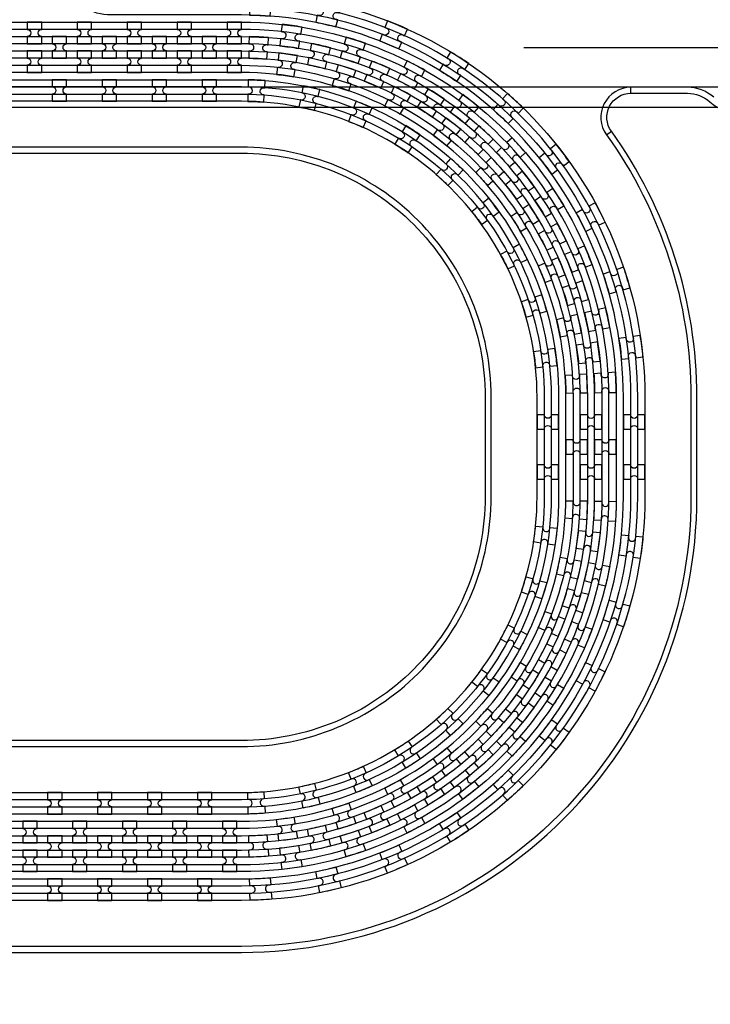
# Model space of a CAD drawing. Extents: x -63500 to 63500, y -63500 to 63500.
# Tile 119 of 256: x -8501 to -5044, y -9920 to -4992. Entities that reach past the tile are written whole.
import ezdxf

# ---------------------------------------------------------------- set-up
doc = ezdxf.new("R2010")
doc.units = 13
doc.header["$MEASUREMENT"] = 0
for name, color, linetype in [('1_Metal', 2, 'Continuous'), ('2_Electrodes', 5, 'Continuous'), ('3_Outline', 4, 'Continuous')]:
    doc.layers.add(name, color=color, linetype=linetype)

# ---------------------------------------------------------------- blocks, each defined once
blk = doc.blocks.new('*U205')
at = {"layer": '1_Metal'}
for points in [[(137.3, 193.7, -1), (140.1, 229.6, 0.000475), (142.9, 229.4), (145.6, 265.3, -0.013499), (66.1, 273.3), (61.5, 237.6, 0.000627), (65.3, 237.1, -1), (60.8, 201.4, -0.000627), (56.9, 201.9), (52.3, 166.2, 0.013498), (137.6, 157.5), (140.3, 193.5, -0.000475)], [(-23, 31.6), (-17.3, 67.2, -0.000725), (-22.1, 68, -1), (-16.2, 103.5, 0.000725), (-11.5, 102.7), (-5.7, 138.2, -0.013497), (-91.8, 154.6), (-99.5, 119.4, 0.000878), (-93.8, 118.2, -1), (-101.4, 83, -0.000877), (-107.2, 84.3), (-114.9, 49.1, 0.013496)], [(38.6, 59.1), (34, 23.4, 0.000987), (40.8, 22.5, -1), (36.4, -13.2, -0.000987), (29.4, -12.4), (24.9, -48.1, 0.013495), (121.7, -57.8), (124.4, -21.9, -0.000835), (118.5, -21.5, -1), (121.3, 14.4, 0.000835), (127, 14), (129.7, 49.9, -0.013497), (38.6, 59.1)], [(-122.5, 13.9), (-130.2, -21.2, 0.001088), (-122.5, -22.9, -1), (-130.1, -58.1, -0.001088), (-137.9, -56.4), (-145.6, -91.6, 0.013495), (-46.1, -110.5), (-40.3, -75, -0.000936), (-47.1, -73.9, -1), (-41.2, -38.3, 0.000936), (-34.6, -39.4), (-28.8, -3.9, -0.013496)], [(16.3, -192.1, -1), (11.9, -227.9, -0.001268), (1.9, -226.6), (-2.6, -262.3, 0.013494), (105.8, -273.3), (108.5, -237.4, -0.001116), (99.6, -236.7, -1), (102.5, -200.8, 0.001116), (111.1, -201.5), (113.8, -165.6, -0.013495), (11.1, -155.2), (6.5, -190.9, 0.001268)]]:
    blk.add_lwpolyline(points, format="xyb", close=True, dxfattribs=at)
blk = doc.blocks.new('*U207')
at = {"layer": '1_Metal', "color": 0, "linetype": 'ByBlock', "lineweight": -2, "transparency": 16777216}
for p, rotation in [((-415.8, 1200.9), 80.00000000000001), ((-537.3, 919.2), 70.00000000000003), ((-705.7, 662.9), 59.99999999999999), ((-916.2, 439.7), 50), ((-1162.2, 256.5), 40), ((-1436.2, 118.7), 30.00000000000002), ((-1730.1, 30.7), 19.99999999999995), ((-2034.7, -5), 9.999999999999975)]:
    blk.add_blockref('*U205', p, dxfattribs=dict(at, rotation=rotation))
blk.add_blockref('*U205', (-2340.9, 12.7), dxfattribs=at)
blk = doc.blocks.new('*U208')
at = {"layer": '1_Metal'}
for points in [[(137.3, 193.7, -1), (140.1, 229.6, 0.000475), (142.9, 229.4), (145.6, 265.3, -0.013499), (66.1, 273.3), (61.5, 237.6, 0.000627), (65.3, 237.1, -1), (60.8, 201.4, -0.000627), (56.9, 201.9), (52.3, 166.2, 0.013498), (137.6, 157.5), (140.3, 193.5, -0.000475)], [(-23, 31.6), (-17.3, 67.2, -0.000725), (-22.1, 68, -1), (-16.2, 103.5, 0.000725), (-11.5, 102.7), (-5.7, 138.2, -0.013497), (-91.8, 154.6), (-99.5, 119.4, 0.000878), (-93.8, 118.2, -1), (-101.4, 83, -0.000877), (-107.2, 84.3), (-114.9, 49.1, 0.013496)], [(38.6, 59.1), (34, 23.4, 0.000987), (40.8, 22.5, -1), (36.4, -13.2, -0.000987), (29.4, -12.4), (24.9, -48.1, 0.013495), (121.7, -57.8), (124.4, -21.9, -0.000835), (118.5, -21.5, -1), (121.3, 14.4, 0.000835), (127, 14), (129.7, 49.9, -0.013497), (38.6, 59.1)], [(-122.5, 13.9), (-130.2, -21.2, 0.001088), (-122.5, -22.9, -1), (-130.1, -58.1, -0.001088), (-137.9, -56.4), (-145.6, -91.6, 0.013495), (-46.1, -110.5), (-40.3, -75, -0.000936), (-47.1, -73.9, -1), (-41.2, -38.3, 0.000936), (-34.6, -39.4), (-28.8, -3.9, -0.013496)], [(16.3, -192.1, -1), (11.9, -227.9, -0.001268), (1.9, -226.6), (-2.6, -262.3, 0.013494), (105.8, -273.3), (108.5, -237.4, -0.001116), (99.6, -236.7, -1), (102.5, -200.8, 0.001116), (111.1, -201.5), (113.8, -165.6, -0.013495), (11.1, -155.2), (6.5, -190.9, 0.001268)]]:
    blk.add_lwpolyline(points, format="xyb", close=True, dxfattribs=at)
blk = doc.blocks.new('*U209')
at = {"layer": '1_Metal', "color": 0, "linetype": 'ByBlock', "lineweight": -2, "transparency": 16777216}
for p, rotation in [((-415.8, 1200.9), 80.00000000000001), ((-537.3, 919.2), 70.00000000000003), ((-705.7, 662.9), 59.99999999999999), ((-916.2, 439.7), 50), ((-1162.2, 256.5), 40), ((-1436.2, 118.7), 30.00000000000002), ((-1730.1, 30.7), 19.99999999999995), ((-2034.7, -5), 9.999999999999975)]:
    blk.add_blockref('*U208', p, dxfattribs=dict(at, rotation=rotation))
blk.add_blockref('*U208', (-2340.9, 12.7), dxfattribs=at)
blk = doc.blocks.new('*U210')
at = {"layer": '1_Metal'}
for points in [[(-270, 36), (-270, -36), (-234, -36, -0.414214), (-216, -18), (-216, -18, -0.414214), (-198, -36), (-162, -36), (-162, 36), (-198, 36, -0.414214), (-216, 18), (-216, 18, -0.414214), (-234, 36)], [(54, -35.9), (54, 36.1), (18, 36.1, -0.414214), (0, 18.1), (0, 18.1, -0.414214), (-18, 36.1), (-54, 36.1), (-54, -35.9), (-18, -35.9, -0.414214), (0, -17.9), (0, -17.9, -0.414214), (18, -35.9), (54, -35.9)], [(162, 35.9), (162, -36.1), (198, -36.1, -0.414214), (216, -18.1), (216, -18.1, -0.414214), (234, -36.1), (270, -36.1), (270, 35.9), (234, 35.9, -0.414214), (216, 17.9), (216, 17.9, -0.414214), (198, 35.9)]]:
    blk.add_lwpolyline(points, format="xyb", close=True, dxfattribs=at)
blk = doc.blocks.new('*U211')
at = {"layer": '1_Metal', "color": 0, "linetype": 'ByBlock', "lineweight": -2, "transparency": 16777216}
for p in [(0, 250), (0, 0)]:
    blk.add_blockref('*U210', p, dxfattribs=at)

msp = doc.modelspace()

# ---------------------------------------------------------------- linework, layer by layer
for p, q in [((-5977.1, -5130), (-2977.1, -5130)), ((-3084.2, -5330), (-11105.7, -5330)), ((-11105.7, -5430), (-3555.2, -5430))]:
    msp.add_line(p, q)
for radius in [50000, 47500, 45000]:
    msp.add_circle((0, 0), radius)
at = {"layer": '1_Metal'}
for points in [[(-50000, 0, 1), (50000, 0), (51000, 0, -1), (-51000, 0)], [(-37987.8, -9220), (-37585.9, -9220), (-7391.4, -9220, 0.414214), (-5551.4, -7380), (-5551.4, -6880, 0.414214), (-7391.4, -5040), (-8624.3, -5040, 0.244698), (-8639.1, -5047.6), (-8680.4, -5018.7), (-8615.9, -4926.5), (-8574.9, -4955.2), (-8589.3, -4975.6, 0.606815), (-8574.5, -5004), (-7391.3, -5004, -0.414214), (-5515.3, -6880), (-5515.3, -7380, -0.414214), (-7391.3, -9256), (-37585.9, -9256), (-37987.8, -9256)], [(-37987.8, -9148), (-37585.9, -9148), (-7391.4, -9148, 0.414214), (-5623.4, -7380), (-5623.4, -6880, 0.414214), (-7391.4, -5112), (-8675.5, -5112, 0.244698), (-8690.2, -5119.6), (-8731.1, -5091), (-8680.4, -5018.7), (-8639.1, -5047.6, 0.606815), (-8624.3, -5076), (-7391.4, -5076, -0.414214), (-5587.4, -6880), (-5587.4, -7380, -0.414214), (-7391.4, -9184), (-37585.9, -9184), (-37987.8, -9184)], [(-8391.3, -5112), (-8391.3, -5076, -0.414214), (-8409.3, -5058), (-8409.3, -5058, -0.414214), (-8391.3, -5040), (-8391.3, -5004), (-8463.3, -5004), (-8463.3, -5040, -0.414214), (-8445.3, -5058), (-8445.3, -5058, -0.414214), (-8463.3, -5076), (-8463.3, -5112)], [(-8141.3, -5112), (-8141.3, -5076, -0.414214), (-8159.3, -5058), (-8159.3, -5058, -0.414214), (-8141.3, -5040), (-8141.3, -5004), (-8213.3, -5004), (-8213.3, -5040, -0.414214), (-8195.3, -5058), (-8195.3, -5058, -0.414214), (-8213.3, -5076), (-8213.3, -5112)], [(-7891.3, -5112), (-7891.3, -5076, -0.414214), (-7909.3, -5058), (-7909.3, -5058, -0.414214), (-7891.3, -5040), (-7891.3, -5004), (-7963.3, -5004), (-7963.3, -5040, -0.414214), (-7945.3, -5058), (-7945.3, -5058, -0.414214), (-7963.3, -5076), (-7963.3, -5112)], [(-7641.3, -5112), (-7641.3, -5076, -0.414214), (-7659.3, -5058), (-7659.3, -5058, -0.414214), (-7641.3, -5040), (-7641.3, -5004), (-7713.3, -5004), (-7713.3, -5040, -0.414214), (-7695.3, -5058), (-7695.3, -5058, -0.414214), (-7713.3, -5076), (-7713.3, -5112)], [(-7391.3, -5112), (-7391.3, -5076, -0.414214), (-7409.3, -5058), (-7409.3, -5058, -0.414214), (-7391.3, -5040), (-7391.3, -5004), (-7463.3, -5004), (-7463.3, -5040, -0.414214), (-7445.3, -5058), (-7445.3, -5058, -0.414214), (-7463.3, -5076), (-7463.3, -5112)], [(-8266.3, -5076), (-8338.3, -5076), (-8338.3, -5112, -0.414214), (-8320.3, -5130), (-8320.3, -5130, -0.414214), (-8338.3, -5148), (-8338.3, -5184), (-8266.3, -5184), (-8266.3, -5148, -0.414214), (-8284.3, -5130), (-8284.3, -5130, -0.414214), (-8266.3, -5112), (-8266.3, -5076)], [(-8016.3, -5076), (-8088.3, -5076), (-8088.3, -5112, -0.414214), (-8070.3, -5130), (-8070.3, -5130, -0.414214), (-8088.3, -5148), (-8088.3, -5184), (-8016.3, -5184), (-8016.3, -5148, -0.414214), (-8034.3, -5130), (-8034.3, -5130, -0.414214), (-8016.3, -5112), (-8016.3, -5076)], [(-7766.3, -5076), (-7838.3, -5076), (-7838.3, -5112, -0.414214), (-7820.3, -5130), (-7820.3, -5130, -0.414214), (-7838.3, -5148), (-7838.3, -5184), (-7766.3, -5184), (-7766.3, -5148, -0.414214), (-7784.3, -5130), (-7784.3, -5130, -0.414214), (-7766.3, -5112), (-7766.3, -5076)], [(-7516.3, -5076), (-7588.3, -5076), (-7588.3, -5112, -0.414214), (-7570.3, -5130), (-7570.3, -5130, -0.414214), (-7588.3, -5148), (-7588.3, -5184), (-7516.3, -5184), (-7516.3, -5148, -0.414214), (-7534.3, -5130), (-7534.3, -5130, -0.414214), (-7516.3, -5112), (-7516.3, -5076)], [(-37987.8, -9076), (-37585.9, -9076), (-7391.4, -9076, 0.414214), (-5695.4, -7380), (-5695.4, -6880, 0.414214), (-7391.4, -5184), (-8725.7, -5184, 0.244698), (-8740.5, -5191.6), (-8781.4, -5162.9), (-8731.1, -5091), (-8690.2, -5119.6, 0.606815), (-8675.5, -5148), (-7391.4, -5148, -0.414214), (-5659.4, -6880), (-5659.4, -7380, -0.414214), (-7391.4, -9112), (-37585.9, -9112), (-37987.8, -9112)], [(-37987.8, -9004), (-37585.9, -9004), (-37585.9, -9004), (-7391.3, -9004, 0.414214), (-5767.3, -7380), (-5767.3, -6880, 0.414214), (-7391.3, -5256), (-8776.2, -5256, 0.244698), (-8790.9, -5263.6), (-8805.3, -5284.1), (-8846.2, -5255.4), (-8781.4, -5162.9), (-8740.5, -5191.6, 0.606815), (-8725.7, -5220), (-7391.4, -5220, -0.414214), (-5731.4, -6880), (-5731.4, -7380, -0.414214), (-7391.4, -9040), (-37585.9, -9040), (-37987.8, -9040)], [(-8391.3, -5148), (-8463.3, -5148), (-8463.3, -5184, -0.414214), (-8445.3, -5202), (-8445.3, -5202, -0.414214), (-8463.3, -5220), (-8463.3, -5256), (-8391.3, -5256), (-8391.3, -5220, -0.414214), (-8409.3, -5202), (-8409.3, -5202, -0.414214), (-8391.3, -5184), (-8391.3, -5148)], [(-8141.3, -5148), (-8213.3, -5148), (-8213.3, -5184, -0.414214), (-8195.3, -5202), (-8195.3, -5202, -0.414214), (-8213.3, -5220), (-8213.3, -5256), (-8141.3, -5256), (-8141.3, -5220, -0.414214), (-8159.3, -5202), (-8159.3, -5202, -0.414214), (-8141.3, -5184), (-8141.3, -5148)], [(-7891.3, -5148), (-7963.3, -5148), (-7963.3, -5184, -0.414214), (-7945.3, -5202), (-7945.3, -5202, -0.414214), (-7963.3, -5220), (-7963.3, -5256), (-7891.3, -5256), (-7891.3, -5220, -0.414214), (-7909.3, -5202), (-7909.3, -5202, -0.414214), (-7891.3, -5184), (-7891.3, -5148)], [(-7641.3, -5148), (-7713.3, -5148), (-7713.3, -5184, -0.414214), (-7695.3, -5202), (-7695.3, -5202, -0.414214), (-7713.3, -5220), (-7713.3, -5256), (-7641.3, -5256), (-7641.3, -5220, -0.414214), (-7659.3, -5202), (-7659.3, -5202, -0.414214), (-7641.3, -5184), (-7641.3, -5148)], [(-7391.3, -5148), (-7463.3, -5148), (-7463.3, -5184, -0.414214), (-7445.3, -5202), (-7445.3, -5202, -0.414214), (-7463.3, -5220), (-7463.3, -5256), (-7391.3, -5256), (-7391.3, -5220, -0.414214), (-7409.3, -5202), (-7409.3, -5202, -0.414214), (-7391.3, -5184), (-7391.3, -5148)], [(-8338.3, -5400), (-8266.3, -5400), (-8266.3, -5364, -0.414214), (-8284.3, -5346), (-8284.3, -5346, -0.414214), (-8266.3, -5328), (-8266.3, -5292), (-8338.3, -5292), (-8338.3, -5328, -0.414214), (-8320.3, -5346), (-8320.3, -5346, -0.414214), (-8338.3, -5364)], [(-8088.3, -5400), (-8016.3, -5400), (-8016.3, -5364, -0.414214), (-8034.3, -5346), (-8034.3, -5346, -0.414214), (-8016.3, -5328), (-8016.3, -5292), (-8088.3, -5292), (-8088.3, -5328, -0.414214), (-8070.3, -5346), (-8070.3, -5346, -0.414214), (-8088.3, -5364)], [(-7838.3, -5400), (-7766.3, -5400), (-7766.3, -5364, -0.414214), (-7784.3, -5346), (-7784.3, -5346, -0.414214), (-7766.3, -5328), (-7766.3, -5292), (-7838.3, -5292), (-7838.3, -5328, -0.414214), (-7820.3, -5346), (-7820.3, -5346, -0.414214), (-7838.3, -5364)], [(-7588.3, -5400), (-7516.3, -5400), (-7516.3, -5364, -0.414214), (-7534.3, -5346), (-7534.3, -5346, -0.414214), (-7516.3, -5328), (-7516.3, -5292), (-7588.3, -5292), (-7588.3, -5328, -0.414214), (-7570.3, -5346), (-7570.3, -5346, -0.414214), (-7588.3, -5364)], [(-5659.3, -7094), (-5695.3, -7094, -0.414214), (-5713.3, -7112), (-5713.3, -7112, -0.414214), (-5731.3, -7094), (-5767.3, -7094), (-5767.3, -7166), (-5731.3, -7166, -0.414214), (-5713.3, -7148), (-5713.3, -7148, -0.414214), (-5695.3, -7166), (-5659.3, -7166)], [(-5623.3, -7094), (-5623.3, -7166), (-5587.3, -7166, -0.414214), (-5569.3, -7148), (-5569.3, -7148, -0.414214), (-5551.3, -7166), (-5515.3, -7166), (-5515.3, -7094), (-5551.3, -7094, -0.414214), (-5569.3, -7112), (-5569.3, -7112, -0.414214), (-5587.3, -7094), (-5623.3, -7094)], [(-8361.3, -8968), (-8289.3, -8968), (-8289.3, -8932, -0.414214), (-8307.3, -8914), (-8307.3, -8914, -0.414214), (-8289.3, -8896), (-8289.3, -8860), (-8361.3, -8860), (-8361.3, -8896, -0.414214), (-8343.3, -8914), (-8343.3, -8914, -0.414214), (-8361.3, -8932)], [(-8111.3, -8968), (-8039.3, -8968), (-8039.3, -8932, -0.414214), (-8057.3, -8914), (-8057.3, -8914, -0.414214), (-8039.3, -8896), (-8039.3, -8860), (-8111.3, -8860), (-8111.3, -8896, -0.414214), (-8093.3, -8914), (-8093.3, -8914, -0.414214), (-8111.3, -8932)], [(-7861.3, -8968), (-7789.3, -8968), (-7789.3, -8932, -0.414214), (-7807.3, -8914), (-7807.3, -8914, -0.414214), (-7789.3, -8896), (-7789.3, -8860), (-7861.3, -8860), (-7861.3, -8896, -0.414214), (-7843.3, -8914), (-7843.3, -8914, -0.414214), (-7861.3, -8932)], [(-7611.3, -8968), (-7539.3, -8968), (-7539.3, -8932, -0.414214), (-7557.3, -8914), (-7557.3, -8914, -0.414214), (-7539.3, -8896), (-7539.3, -8860), (-7611.3, -8860), (-7611.3, -8896, -0.414214), (-7593.3, -8914), (-7593.3, -8914, -0.414214), (-7611.3, -8932)], [(-8414.4, -9112), (-8414.4, -9076, -0.414214), (-8432.4, -9058), (-8432.4, -9058, -0.414214), (-8414.4, -9040), (-8414.4, -9004), (-8486.4, -9004), (-8486.4, -9040, -0.414214), (-8468.4, -9058), (-8468.4, -9058, -0.414214), (-8486.4, -9076), (-8486.4, -9112)], [(-8164.4, -9112), (-8164.4, -9076, -0.414214), (-8182.4, -9058), (-8182.4, -9058, -0.414214), (-8164.4, -9040), (-8164.4, -9004), (-8236.4, -9004), (-8236.4, -9040, -0.414214), (-8218.4, -9058), (-8218.4, -9058, -0.414214), (-8236.4, -9076), (-8236.4, -9112)], [(-7914.4, -9112), (-7914.4, -9076, -0.414214), (-7932.4, -9058), (-7932.4, -9058, -0.414214), (-7914.4, -9040), (-7914.4, -9004), (-7986.4, -9004), (-7986.4, -9040, -0.414214), (-7968.4, -9058), (-7968.4, -9058, -0.414214), (-7986.4, -9076), (-7986.4, -9112)], [(-7664.4, -9112), (-7664.4, -9076, -0.414214), (-7682.4, -9058), (-7682.4, -9058, -0.414214), (-7664.4, -9040), (-7664.4, -9004), (-7736.4, -9004), (-7736.4, -9040, -0.414214), (-7718.4, -9058), (-7718.4, -9058, -0.414214), (-7736.4, -9076), (-7736.4, -9112)], [(-7414.4, -9112), (-7414.4, -9076, -0.414214), (-7432.4, -9058), (-7432.4, -9058, -0.414214), (-7414.4, -9040), (-7414.4, -9004), (-7486.4, -9004), (-7486.4, -9040, -0.414214), (-7468.4, -9058), (-7468.4, -9058, -0.414214), (-7486.4, -9076), (-7486.4, -9112)], [(-8289.4, -9076), (-8361.4, -9076), (-8361.4, -9112, -0.414214), (-8343.4, -9130), (-8343.4, -9130, -0.414214), (-8361.4, -9148), (-8361.4, -9184), (-8289.4, -9184), (-8289.4, -9148, -0.414214), (-8307.4, -9130), (-8307.4, -9130, -0.414214), (-8289.4, -9112), (-8289.4, -9076)], [(-8039.4, -9076), (-8111.4, -9076), (-8111.4, -9112, -0.414214), (-8093.4, -9130), (-8093.4, -9130, -0.414214), (-8111.4, -9148), (-8111.4, -9184), (-8039.4, -9184), (-8039.4, -9148, -0.414214), (-8057.4, -9130), (-8057.4, -9130, -0.414214), (-8039.4, -9112), (-8039.4, -9076)], [(-7789.4, -9076), (-7861.4, -9076), (-7861.4, -9112, -0.414214), (-7843.4, -9130), (-7843.4, -9130, -0.414214), (-7861.4, -9148), (-7861.4, -9184), (-7789.4, -9184), (-7789.4, -9148, -0.414214), (-7807.4, -9130), (-7807.4, -9130, -0.414214), (-7789.4, -9112), (-7789.4, -9076)], [(-7539.4, -9076), (-7611.4, -9076), (-7611.4, -9112, -0.414214), (-7593.4, -9130), (-7593.4, -9130, -0.414214), (-7611.4, -9148), (-7611.4, -9184), (-7539.4, -9184), (-7539.4, -9148, -0.414214), (-7557.4, -9130), (-7557.4, -9130, -0.414214), (-7539.4, -9112), (-7539.4, -9076)], [(-8414.4, -9148), (-8486.4, -9148), (-8486.4, -9184, -0.414214), (-8468.4, -9202), (-8468.4, -9202, -0.414214), (-8486.4, -9220), (-8486.4, -9256), (-8414.4, -9256), (-8414.4, -9220, -0.414214), (-8432.4, -9202), (-8432.4, -9202, -0.414214), (-8414.4, -9184), (-8414.4, -9148)], [(-8164.4, -9148), (-8236.4, -9148), (-8236.4, -9184, -0.414214), (-8218.4, -9202), (-8218.4, -9202, -0.414214), (-8236.4, -9220), (-8236.4, -9256), (-8164.4, -9256), (-8164.4, -9220, -0.414214), (-8182.4, -9202), (-8182.4, -9202, -0.414214), (-8164.4, -9184), (-8164.4, -9148)], [(-7914.4, -9148), (-7986.4, -9148), (-7986.4, -9184, -0.414214), (-7968.4, -9202), (-7968.4, -9202, -0.414214), (-7986.4, -9220), (-7986.4, -9256), (-7914.4, -9256), (-7914.4, -9220, -0.414214), (-7932.4, -9202), (-7932.4, -9202, -0.414214), (-7914.4, -9184), (-7914.4, -9148)], [(-7664.4, -9148), (-7736.4, -9148), (-7736.4, -9184, -0.414214), (-7718.4, -9202), (-7718.4, -9202, -0.414214), (-7736.4, -9220), (-7736.4, -9256), (-7664.4, -9256), (-7664.4, -9220, -0.414214), (-7682.4, -9202), (-7682.4, -9202, -0.414214), (-7664.4, -9184), (-7664.4, -9148)], [(-7414.4, -9148), (-7486.4, -9148), (-7486.4, -9184, -0.414214), (-7468.4, -9202), (-7468.4, -9202, -0.414214), (-7486.4, -9220), (-7486.4, -9256), (-7414.4, -9256), (-7414.4, -9220, -0.414214), (-7432.4, -9202), (-7432.4, -9202, -0.414214), (-7414.4, -9184), (-7414.4, -9148)], [(-8361.4, -9400), (-8289.4, -9400), (-8289.4, -9364, -0.414214), (-8307.4, -9346), (-8307.4, -9346, -0.414214), (-8289.4, -9328), (-8289.4, -9292), (-8361.4, -9292), (-8361.4, -9328, -0.414214), (-8343.4, -9346), (-8343.4, -9346, -0.414214), (-8361.4, -9364)], [(-8111.4, -9400), (-8039.4, -9400), (-8039.4, -9364, -0.414214), (-8057.4, -9346), (-8057.4, -9346, -0.414214), (-8039.4, -9328), (-8039.4, -9292), (-8111.4, -9292), (-8111.4, -9328, -0.414214), (-8093.4, -9346), (-8093.4, -9346, -0.414214), (-8111.4, -9364)], [(-7861.4, -9400), (-7789.4, -9400), (-7789.4, -9364, -0.414214), (-7807.4, -9346), (-7807.4, -9346, -0.414214), (-7789.4, -9328), (-7789.4, -9292), (-7861.4, -9292), (-7861.4, -9328, -0.414214), (-7843.4, -9346), (-7843.4, -9346, -0.414214), (-7861.4, -9364)], [(-7611.4, -9400), (-7539.4, -9400), (-7539.4, -9364, -0.414214), (-7557.4, -9346), (-7557.4, -9346, -0.414214), (-7539.4, -9328), (-7539.4, -9292), (-7611.4, -9292), (-7611.4, -9328, -0.414214), (-7593.4, -9346), (-7593.4, -9346, -0.414214), (-7611.4, -9364)]]:
    msp.add_lwpolyline(points, format="xyb", close=True, dxfattribs=at)
for points in [[(-16746.8, -5004), (-10108.2, -5004, 0.244698), (-9985.3, -4940), (-8289.8, -2518.6, -0.414214), (-7922.1, -2453.7), (-7283.2, -2901.1, -0.414214), (-7218.3, -3268.8), (-8167.2, -4623.9, 0.606815), (-8044.3, -4860), (-7659.3, -4860), (-7391.3, -4860, -0.414214), (-5371.3, -6880), (-5371.3, -7380, -0.414214), (-7391.3, -9400), (-37585.9, -9400)], [(-37585.9, -9364), (-7391.4, -9364, 0.414214), (-5407.4, -7380), (-5407.4, -6880, 0.414214), (-7391.4, -4896), (-8044.3, -4896, -0.606815), (-8196.7, -4603.3), (-7252.5, -3254.8), (-7247.8, -3248.2, 0.414214), (-7303.8, -2930.6), (-7942.7, -2483.2, 0.414214), (-8260.3, -2539.2), (-9955.8, -4960.7, -0.244698), (-10108.2, -5040), (-10244.7, -5040), (-16696.4, -5040, 0.606815)], [(-16696.4, -5076), (-10244.7, -5076), (-10108.2, -5076, 0.244698), (-9926.3, -4981.3), (-8230.8, -2559.9, -0.414214), (-7963.4, -2512.7), (-7324.4, -2960.1, -0.414214), (-7277.3, -3227.5), (-7281.9, -3234.1), (-8226.2, -4582.6, 0.606815), (-8044.3, -4932), (-7391.4, -4932, -0.414214), (-5443.4, -6880), (-5443.4, -7380, -0.414214), (-7391.4, -9328), (-37585.9, -9328)], [(-37585.9, -9292), (-7391.3, -9292, 0.414214), (-5479.3, -7380), (-5479.3, -6880, 0.414214), (-7391.3, -4968), (-7659.3, -4968), (-8044.3, -4968, -0.606815), (-8255.7, -4562), (-7306.8, -3206.9, 0.414214), (-7345.1, -2989.6), (-7984, -2542.2, 0.414214), (-8201.3, -2580.5), (-9896.8, -5002, -0.244698), (-10108.2, -5112), (-10494.7, -5112), (-16646.1, -5112, 0.606815)], [(-16646.1, -5148), (-10494.7, -5148), (-10494.7, -5148, -0.606815), (-10283.3, -5554), (-11333, -7053.1, 0.414214), (-11294.7, -7270.3), (-10655.8, -7717.7, 0.414214), (-10438.5, -7679.4), (-8843.8, -5402, -0.244698), (-8632.5, -5292), (-7659.3, -5292), (-7391.3, -5292, -0.414214), (-5803.3, -6880), (-5803.3, -7380, -0.414214), (-7391.3, -8968), (-37585.9, -8968)], [(-37585.9, -8932), (-7391.4, -8932, 0.414214), (-5839.4, -7380), (-5839.4, -6880, 0.414214), (-7391.4, -5328), (-8632.5, -5328, 0.244698), (-8814.3, -5422.6), (-10409, -7700.1, -0.414214), (-10676.4, -7747.2), (-11315.4, -7299.8, -0.414214), (-11362.5, -7032.4), (-10312.8, -5533.3, 0.606815), (-10494.7, -5184), (-16595, -5184, 0.606815)], [(-16595, -5220), (-10494.7, -5220, -0.606815), (-10342.3, -5512.7), (-11392, -7011.8, 0.414214), (-11336, -7329.3), (-10697.1, -7776.7, 0.414214), (-10379.5, -7720.7), (-8784.9, -5443.3, -0.244698), (-8632.5, -5364), (-7391.4, -5364, -0.414214), (-5875.4, -6880), (-5875.4, -7380, -0.414214), (-7391.4, -8896), (-37585.9, -8895.9)], [(-37585.9, -8860), (-7391.3, -8860, 0.414214), (-5911.3, -7380), (-5911.3, -6880, 0.414214), (-7391.3, -5400), (-7659.3, -5400), (-8632.5, -5400, 0.244698), (-8755.4, -5463.9), (-10350, -7741.4, -0.414214), (-10717.7, -7806.2), (-11356.7, -7358.8, -0.414214), (-11421.5, -6991.1), (-10371.8, -5492, 0.606815), (-10494.7, -5256), (-16545.2, -5256, 0.606815)]]:
    msp.add_lwpolyline(points, format="xyb", dxfattribs=at)
at = {"layer": '2_Electrodes'}
for points in [[(47500, 0, -1), (-47500, 0), (-51000, 0, 1), (51000, 0)], [(-5111.3, -7380), (-5111.3, -6880, 0.156977), (-5539.4, -5550, -0.610914), (-5441.9, -5360), (-5441.9, -5330, 0.610914), (-5563.8, -5567.5, -0.156977), (-5141.3, -6880), (-5141.3, -7380, -0.414214), (-7391.3, -9630), (-36987.8, -9630), (-36987.8, -9660), (-7391.3, -9660, 0.414214)]]:
    msp.add_lwpolyline(points, format="xyb", close=True, dxfattribs=at)
for points in [[(-5026.5, -5380, 0.182676), (-5158.8, -5330), (-5441.9, -5330, 0.610914), (-5563.8, -5567.5), (-5539.4, -5550, -0.610914), (-5441.9, -5360), (-5158.8, -5360, -0.182676), (-5046.4, -5402.5, 0.182676), (-4894.2, -5460)], [(-36987.8, -8630), (-7391.3, -8630, 0.414214), (-6141.3, -7380), (-6141.3, -6880, 0.414214), (-7391.3, -5630), (-8654.4, -5630, 0.244698), (-8900.2, -5757.9), (-10309.1, -7770.1, -0.414214), (-10746.4, -7847.2), (-11385.3, -7399.8, -0.414214), (-11462.5, -6962.5), (-10860, -6102, 0.606815), (-11105.7, -5630), (-15504.8, -5630, 0.606815)], [(-15504.8, -5660), (-11105.7, -5660, -0.606815), (-10884.6, -6084.8), (-11487, -6945.3, 0.414214), (-11402.6, -7424.3), (-10763.6, -7871.7, 0.414214), (-10284.5, -7787.3), (-8875.6, -5775.1, -0.244698), (-8654.4, -5660), (-7391.3, -5660, -0.414214), (-6171.3, -6880), (-6171.3, -7380, -0.414214), (-7391.3, -8600), (-36987.8, -8600)]]:
    msp.add_lwpolyline(points, format="xyb", dxfattribs=at)
at = {"layer": '3_Outline'}
for points in [[(47500, 0, -1), (-47500, 0), (-51000, 0, 1), (51000, 0)], [(-5111.3, -7380), (-5111.3, -6880, 0.156977), (-5539.4, -5550, -0.610914), (-5441.9, -5360), (-5441.9, -5330, 0.610914), (-5563.8, -5567.5, -0.156977), (-5141.3, -6880), (-5141.3, -7380, -0.414214), (-7391.3, -9630), (-36987.8, -9630), (-36987.8, -9660), (-7391.3, -9660, 0.414214)]]:
    msp.add_lwpolyline(points, format="xyb", close=True, dxfattribs=at)
for points in [[(-5026.5, -5380, 0.182676), (-5158.8, -5330), (-5441.9, -5330, 0.610914), (-5563.8, -5567.5), (-5539.4, -5550, -0.610914), (-5441.9, -5360), (-5158.8, -5360, -0.182676), (-5046.4, -5402.5, 0.182676), (-4894.2, -5460)], [(-36987.8, -8630), (-7391.3, -8630, 0.414214), (-6141.3, -7380), (-6141.3, -6880, 0.414214), (-7391.3, -5630), (-8654.4, -5630, 0.244698), (-8900.2, -5757.9), (-10309.1, -7770.1, -0.414214), (-10746.4, -7847.2), (-11385.3, -7399.8, -0.414214), (-11462.5, -6962.5), (-10860, -6102, 0.606815), (-11105.7, -5630), (-15504.8, -5630, 0.606815)], [(-15504.8, -5660), (-11105.7, -5660, -0.606815), (-10884.6, -6084.8), (-11487, -6945.3, 0.414214), (-11402.6, -7424.3), (-10763.6, -7871.7, 0.414214), (-10284.5, -7787.3), (-8875.6, -5775.1, -0.244698), (-8654.4, -5660), (-7391.3, -5660, -0.414214), (-6171.3, -6880), (-6171.3, -7380, -0.414214), (-7391.3, -8600), (-36987.8, -8600)]]:
    msp.add_lwpolyline(points, format="xyb", dxfattribs=at)

# ---------------------------------------------------------------- block references
at = {"layer": '1_Metal'}
for name, p, rotation in [('*U207', (-6151.6, -4452.5), 103), ('*U211', (-5641.3, -7005), 180)]:
    msp.add_blockref(name, p, dxfattribs=dict(at, rotation=rotation))
at = {"layer": '1_Metal', "xscale": -1, "rotation": 76.99999999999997}
msp.add_blockref('*U209', (-6151.6, -9807.4), dxfattribs=at)

doc.saveas('drawing.dxf')
